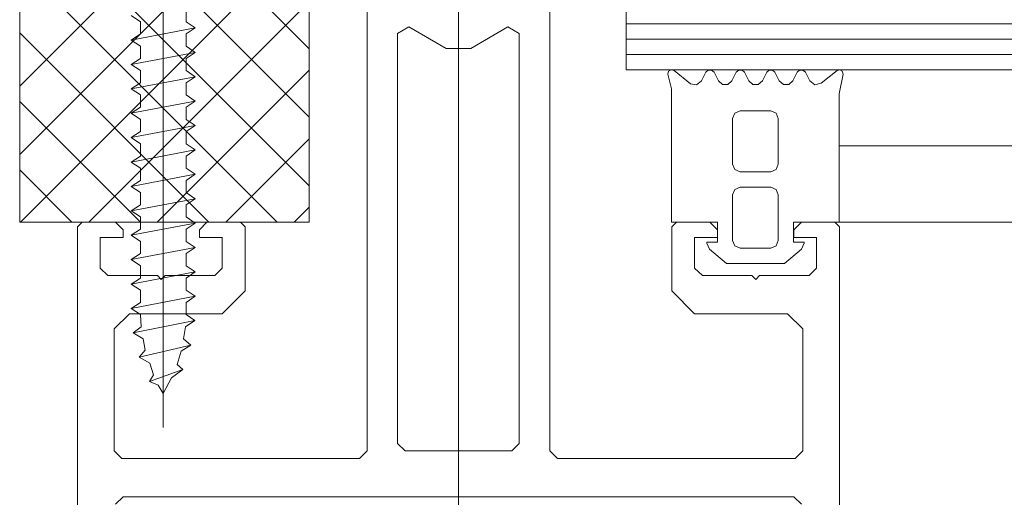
# Model space of a CAD drawing. Extents: x 5465377 to 5465550, y 5925276 to 5925338.
# Tile 140 of 182: x 5465446.7228 to 5465446.875, y 5925321.7362 to 5925321.81. Entities that reach past the tile are written whole.
import ezdxf

# ---------------------------------------------------------------- set-up
doc = ezdxf.new("R2010")
doc.units = 0
doc.header["$MEASUREMENT"] = 0
doc.layers.add('0_Nr_Pióra__141', color=7, linetype='Continuous', lineweight=0)

msp = doc.modelspace()

# ---------------------------------------------------------------- linework, layer by layer
at = {"layer": '0_Nr_Pióra__141', "linetype": 'Continuous'}
for p, q in [((5465446.79058, 5925321.36971), (5465446.79058, 5925322.04626)), ((5465446.74496, 5925321.94721), (5465446.74496, 5925321.74698)), ((5465446.72276, 5925321.93356), (5465446.72276, 5925321.77867)), ((5465446.7675, 5925321.77867), (5465446.7675, 5925321.93356)), ((5465446.7675, 5925321.80546), (5465446.72276, 5925321.85021)), ((5465446.72276, 5925321.79969), (5465446.7675, 5925321.84445)), ((5465446.7675, 5925321.79489), (5465446.72276, 5925321.83964)), ((5465446.72276, 5925321.78912), (5465446.7675, 5925321.83386)), ((5465446.81648, 5925321.83228), (5465446.81648, 5925321.80222)), ((5465446.7675, 5925321.7843), (5465446.72276, 5925321.82906)), ((5465446.77645, 5925321.82507), (5465446.77645, 5925321.74334)), ((5465446.80472, 5925321.74334), (5465446.80472, 5925321.82507)), ((5465446.72289, 5925321.77867), (5465446.7675, 5925321.82328)), ((5465446.76257, 5925321.77867), (5465446.72276, 5925321.81848)), ((5465446.73345, 5925321.77867), (5465446.7675, 5925321.81272)), ((5465446.74144, 5925321.80963), (5465446.74001, 5925321.81058)), ((5465446.74849, 5925321.81152), (5465446.74849, 5925321.80963)), ((5465446.74144, 5925321.80775), (5465446.74144, 5925321.80963)), ((5465446.74849, 5925321.80963), (5465446.74991, 5925321.8087)), ((5465447.29532, 5925321.80929), (5465446.81648, 5925321.80929)), ((5465446.75199, 5925321.77867), (5465446.72276, 5925321.80792)), ((5465446.74001, 5925321.80681), (5465446.74991, 5925321.8087)), ((5465446.74001, 5925321.80681), (5465446.74144, 5925321.80775)), ((5465446.74991, 5925321.8087), (5465446.74849, 5925321.80775)), ((5465446.74849, 5925321.80775), (5465446.74849, 5925321.80585)), ((5465446.78292, 5925321.80886), (5465446.78115, 5925321.80784)), ((5465446.78115, 5925321.80784), (5465446.78115, 5925321.74451)), ((5465446.78868, 5925321.80551), (5465446.78292, 5925321.80886)), ((5465446.79823, 5925321.80886), (5465446.79248, 5925321.80551)), ((5465446.79999, 5925321.80784), (5465446.79823, 5925321.80886)), ((5465446.79999, 5925321.74451), (5465446.79999, 5925321.80784)), ((5465446.74144, 5925321.80585), (5465446.74001, 5925321.80681)), ((5465447.29532, 5925321.80693), (5465446.81648, 5925321.80693)), ((5465446.74001, 5925321.80303), (5465446.74991, 5925321.80491)), ((5465446.74144, 5925321.80397), (5465446.74144, 5925321.80585)), ((5465446.74849, 5925321.80585), (5465446.74991, 5925321.80491)), ((5465446.74991, 5925321.80491), (5465446.74849, 5925321.80397)), ((5465446.79248, 5925321.80551), (5465446.78868, 5925321.80551)), ((5465447.29532, 5925321.80457), (5465446.81648, 5925321.80457)), ((5465446.74001, 5925321.80303), (5465446.74144, 5925321.80397)), ((5465446.74144, 5925321.80209), (5465446.74001, 5925321.80303)), ((5465446.74849, 5925321.80397), (5465446.74849, 5925321.80209)), ((5465446.74144, 5925321.80021), (5465446.74144, 5925321.80209)), ((5465446.74403, 5925321.77867), (5465446.7675, 5925321.80214)), ((5465446.74849, 5925321.80209), (5465446.74991, 5925321.80115)), ((5465446.81648, 5925321.80222), (5465447.29532, 5925321.80222)), ((5465446.82296, 5925321.80152), (5465446.82305, 5925321.80198)), ((5465446.82353, 5925321.79927), (5465446.82296, 5925321.80152)), ((5465446.82305, 5925321.80198), (5465446.82346, 5925321.80222)), ((5465446.82346, 5925321.80222), (5465446.8239, 5925321.80211)), ((5465446.8239, 5925321.80211), (5465446.82644, 5925321.80006)), ((5465446.82813, 5925321.8005), (5465446.82881, 5925321.80185)), ((5465446.82881, 5925321.80185), (5465446.82919, 5925321.80217)), ((5465446.82919, 5925321.80217), (5465446.82969, 5925321.80217)), ((5465446.82969, 5925321.80217), (5465446.83008, 5925321.80185)), ((5465446.83008, 5925321.80185), (5465446.83076, 5925321.80052)), ((5465446.83286, 5925321.80052), (5465446.83352, 5925321.80185)), ((5465446.83352, 5925321.80185), (5465446.8339, 5925321.80217)), ((5465446.8339, 5925321.80217), (5465446.83442, 5925321.80217)), ((5465446.83442, 5925321.80217), (5465446.83479, 5925321.80185)), ((5465446.83479, 5925321.80185), (5465446.83546, 5925321.80052)), ((5465446.83756, 5925321.80052), (5465446.83824, 5925321.80185)), ((5465446.83824, 5925321.80185), (5465446.83861, 5925321.80217)), ((5465446.83861, 5925321.80217), (5465446.83911, 5925321.80217)), ((5465446.83911, 5925321.80217), (5465446.83949, 5925321.80185)), ((5465446.83949, 5925321.80185), (5465446.84017, 5925321.80052)), ((5465446.84227, 5925321.80052), (5465446.84294, 5925321.80185)), ((5465446.84294, 5925321.80185), (5465446.84332, 5925321.80217)), ((5465446.84332, 5925321.80217), (5465446.84383, 5925321.80217)), ((5465446.84383, 5925321.80217), (5465446.8442, 5925321.80185)), ((5465446.8442, 5925321.80185), (5465446.8449, 5925321.80052)), ((5465446.84665, 5925321.80013), (5465446.8491, 5925321.80211)), ((5465446.8491, 5925321.80211), (5465446.84953, 5925321.80222)), ((5465446.85004, 5925321.80155), (5465446.84944, 5925321.79849)), ((5465446.84953, 5925321.80222), (5465446.84991, 5925321.80199)), ((5465446.84991, 5925321.80199), (5465446.85004, 5925321.80155)), ((5465446.74001, 5925321.79927), (5465446.74991, 5925321.80115)), ((5465446.74001, 5925321.79927), (5465446.74144, 5925321.80021)), ((5465446.74991, 5925321.80115), (5465446.74849, 5925321.80021)), ((5465446.74849, 5925321.80021), (5465446.74849, 5925321.79833)), ((5465446.82644, 5925321.80006), (5465446.82739, 5925321.7999)), ((5465446.82739, 5925321.7999), (5465446.82813, 5925321.8005)), ((5465446.83076, 5925321.80052), (5465446.83138, 5925321.79995)), ((5465446.83138, 5925321.79995), (5465446.83223, 5925321.79995)), ((5465446.83223, 5925321.79995), (5465446.83286, 5925321.80052)), ((5465446.83546, 5925321.80052), (5465446.83609, 5925321.79995)), ((5465446.83609, 5925321.79995), (5465446.83692, 5925321.79995)), ((5465446.83692, 5925321.79995), (5465446.83756, 5925321.80052)), ((5465446.84017, 5925321.80052), (5465446.84081, 5925321.79995)), ((5465446.84081, 5925321.79995), (5465446.84163, 5925321.79995)), ((5465446.84163, 5925321.79995), (5465446.84227, 5925321.80052)), ((5465446.8449, 5925321.80052), (5465446.84567, 5925321.7999)), ((5465446.84567, 5925321.7999), (5465446.84665, 5925321.80013)), ((5465446.74144, 5925321.79833), (5465446.74001, 5925321.79927)), ((5465446.74144, 5925321.79644), (5465446.74144, 5925321.79833)), ((5465446.74849, 5925321.79833), (5465446.74991, 5925321.79738)), ((5465446.82353, 5925321.77867), (5465446.82353, 5925321.79927)), ((5465446.84944, 5925321.79849), (5465446.84944, 5925321.77867)), ((5465446.74143, 5925321.77867), (5465446.72276, 5925321.79733)), ((5465446.74001, 5925321.7955), (5465446.74991, 5925321.79738)), ((5465446.74991, 5925321.79738), (5465446.74849, 5925321.79644)), ((5465446.74001, 5925321.7955), (5465446.74144, 5925321.79644)), ((5465446.74144, 5925321.79456), (5465446.74001, 5925321.7955)), ((5465446.74849, 5925321.79644), (5465446.74849, 5925321.79456)), ((5465446.8333, 5925321.79552), (5465446.83296, 5925321.79469)), ((5465446.83413, 5925321.79586), (5465446.8333, 5925321.79552)), ((5465446.83884, 5925321.79586), (5465446.83413, 5925321.79586)), ((5465446.83968, 5925321.79552), (5465446.83884, 5925321.79586)), ((5465446.84002, 5925321.79469), (5465446.83968, 5925321.79552)), ((5465446.74144, 5925321.79268), (5465446.74144, 5925321.79456)), ((5465446.74849, 5925321.79456), (5465446.74991, 5925321.79362)), ((5465446.83296, 5925321.79469), (5465446.83296, 5925321.78762)), ((5465446.84002, 5925321.78762), (5465446.84002, 5925321.79469)), ((5465446.74001, 5925321.79174), (5465446.74991, 5925321.79362)), ((5465446.74001, 5925321.79174), (5465446.74144, 5925321.79268)), ((5465446.74991, 5925321.79362), (5465446.74849, 5925321.79268)), ((5465446.74849, 5925321.79268), (5465446.74849, 5925321.79079)), ((5465446.74144, 5925321.79079), (5465446.74001, 5925321.79174)), ((5465446.74144, 5925321.78889), (5465446.74144, 5925321.79079)), ((5465446.74849, 5925321.79079), (5465446.74991, 5925321.78985)), ((5465446.75462, 5925321.77867), (5465446.7675, 5925321.79156)), ((5465446.74001, 5925321.78796), (5465446.74991, 5925321.78985)), ((5465446.74991, 5925321.78985), (5465446.74849, 5925321.78889)), ((5465447.29427, 5925321.79045), (5465446.84944, 5925321.79045)), ((5465446.74001, 5925321.78796), (5465446.74144, 5925321.78889)), ((5465446.74144, 5925321.78701), (5465446.74001, 5925321.78796)), ((5465446.74849, 5925321.78889), (5465446.74849, 5925321.78701)), ((5465446.73084, 5925321.77867), (5465446.72276, 5925321.78675)), ((5465446.74144, 5925321.78513), (5465446.74144, 5925321.78701)), ((5465446.74849, 5925321.78701), (5465446.74991, 5925321.78607)), ((5465446.83296, 5925321.78762), (5465446.8333, 5925321.7868)), ((5465446.8333, 5925321.7868), (5465446.83413, 5925321.78644)), ((5465446.83413, 5925321.78644), (5465446.83884, 5925321.78644)), ((5465446.83884, 5925321.78644), (5465446.83968, 5925321.7868)), ((5465446.83968, 5925321.7868), (5465446.84002, 5925321.78762)), ((5465446.74001, 5925321.78419), (5465446.74991, 5925321.78607)), ((5465446.74001, 5925321.78419), (5465446.74144, 5925321.78513)), ((5465446.74991, 5925321.78607), (5465446.74849, 5925321.78513)), ((5465446.74849, 5925321.78513), (5465446.74849, 5925321.78325)), ((5465446.74144, 5925321.78325), (5465446.74001, 5925321.78419)), ((5465446.74144, 5925321.78137), (5465446.74144, 5925321.78325)), ((5465446.74849, 5925321.78325), (5465446.74991, 5925321.78231)), ((5465446.8333, 5925321.78375), (5465446.83296, 5925321.78291)), ((5465446.83413, 5925321.78409), (5465446.8333, 5925321.78375)), ((5465446.83884, 5925321.78409), (5465446.83413, 5925321.78409)), ((5465446.83968, 5925321.78375), (5465446.83884, 5925321.78409)), ((5465446.84002, 5925321.78291), (5465446.83968, 5925321.78375)), ((5465446.74001, 5925321.78042), (5465446.74991, 5925321.78231)), ((5465446.74991, 5925321.78231), (5465446.74849, 5925321.78137)), ((5465446.83296, 5925321.78291), (5465446.83296, 5925321.77585)), ((5465446.84002, 5925321.77585), (5465446.84002, 5925321.78291)), ((5465446.74001, 5925321.78042), (5465446.74144, 5925321.78137)), ((5465446.74144, 5925321.77948), (5465446.74001, 5925321.78042)), ((5465446.74849, 5925321.78137), (5465446.74849, 5925321.77948)), ((5465446.76518, 5925321.77867), (5465446.7675, 5925321.78099)), ((5465446.72276, 5925321.77867), (5465446.7675, 5925321.77867)), ((5465446.73242, 5925321.77867), (5465446.7317, 5925321.77796)), ((5465446.73759, 5925321.77867), (5465446.73242, 5925321.77867)), ((5465446.73878, 5925321.77749), (5465446.73759, 5925321.77867)), ((5465446.74001, 5925321.77666), (5465446.74991, 5925321.77854)), ((5465446.74144, 5925321.7776), (5465446.74144, 5925321.77948)), ((5465446.74849, 5925321.77948), (5465446.74991, 5925321.77854)), ((5465446.74991, 5925321.77854), (5465446.74849, 5925321.7776)), ((5465446.75171, 5925321.77867), (5465446.75053, 5925321.77749)), ((5465446.75689, 5925321.77867), (5465446.75171, 5925321.77867)), ((5465446.7576, 5925321.77796), (5465446.75689, 5925321.77867)), ((5465446.8306, 5925321.77867), (5465446.82353, 5925321.77867)), ((5465446.82426, 5925321.77867), (5465446.82356, 5925321.77796)), ((5465446.82945, 5925321.77867), (5465446.82426, 5925321.77867)), ((5465446.83064, 5925321.77749), (5465446.82945, 5925321.77867)), ((5465446.8306, 5925321.7756), (5465446.8306, 5925321.77867)), ((5465446.84944, 5925321.77867), (5465446.84238, 5925321.77867)), ((5465446.84238, 5925321.77867), (5465446.84238, 5925321.7756)), ((5465446.84358, 5925321.77867), (5465446.8424, 5925321.77749)), ((5465446.84876, 5925321.77867), (5465446.84358, 5925321.77867)), ((5465446.84948, 5925321.77796), (5465446.84876, 5925321.77867)), ((5465447.29427, 5925321.77867), (5465446.84944, 5925321.77867)), ((5465446.7317, 5925321.77796), (5465446.7317, 5925321.43832)), ((5465446.73878, 5925321.77632), (5465446.73878, 5925321.77749)), ((5465446.74001, 5925321.77666), (5465446.74144, 5925321.7776)), ((5465446.74849, 5925321.7776), (5465446.74849, 5925321.77572)), ((5465446.75053, 5925321.77749), (5465446.75053, 5925321.77632)), ((5465446.7576, 5925321.76807), (5465446.7576, 5925321.77796)), ((5465446.82356, 5925321.77796), (5465446.82356, 5925321.76807)), ((5465446.83064, 5925321.77632), (5465446.83064, 5925321.77749)), ((5465446.8424, 5925321.77749), (5465446.8424, 5925321.77632)), ((5465446.84948, 5925321.43832), (5465446.84948, 5925321.77796)), ((5465446.73522, 5925321.7716), (5465446.73522, 5925321.77632)), ((5465446.73522, 5925321.77632), (5465446.73878, 5925321.77632)), ((5465446.74144, 5925321.77572), (5465446.74001, 5925321.77666)), ((5465446.74144, 5925321.77383), (5465446.74144, 5925321.77572)), ((5465446.74849, 5925321.77572), (5465446.74991, 5925321.77478)), ((5465446.75053, 5925321.77632), (5465446.75406, 5925321.77632)), ((5465446.75406, 5925321.77632), (5465446.75406, 5925321.7716)), ((5465446.82709, 5925321.7716), (5465446.82709, 5925321.77632)), ((5465446.82709, 5925321.77632), (5465446.83064, 5925321.77632)), ((5465446.82896, 5925321.77543), (5465446.82896, 5925321.7756)), ((5465446.82896, 5925321.7756), (5465446.8306, 5925321.7756)), ((5465446.83296, 5925321.77585), (5465446.8333, 5925321.77502)), ((5465446.83968, 5925321.77502), (5465446.84002, 5925321.77585)), ((5465446.84238, 5925321.7756), (5465446.84404, 5925321.7756)), ((5465446.8424, 5925321.77632), (5465446.84593, 5925321.77632)), ((5465446.84404, 5925321.7756), (5465446.84404, 5925321.77543)), ((5465446.84593, 5925321.77632), (5465446.84593, 5925321.7716)), ((5465446.74991, 5925321.77478), (5465446.74001, 5925321.7729)), ((5465446.74991, 5925321.77478), (5465446.74849, 5925321.77383)), ((5465446.82939, 5925321.77453), (5465446.82896, 5925321.77543)), ((5465446.83201, 5925321.77231), (5465446.82939, 5925321.77453)), ((5465446.8333, 5925321.77502), (5465446.83413, 5925321.77466)), ((5465446.83413, 5925321.77466), (5465446.83884, 5925321.77466)), ((5465446.83884, 5925321.77466), (5465446.83968, 5925321.77502)), ((5465446.8436, 5925321.77453), (5465446.84098, 5925321.77231)), ((5465446.84404, 5925321.77543), (5465446.8436, 5925321.77453)), ((5465446.74001, 5925321.7729), (5465446.74144, 5925321.77383)), ((5465446.74144, 5925321.77195), (5465446.74001, 5925321.7729)), ((5465446.74849, 5925321.77383), (5465446.74849, 5925321.77195)), ((5465446.73641, 5925321.77043), (5465446.73522, 5925321.7716)), ((5465446.74001, 5925321.76911), (5465446.74991, 5925321.771)), ((5465446.74144, 5925321.77005), (5465446.74144, 5925321.77195)), ((5465446.74849, 5925321.77195), (5465446.74991, 5925321.771)), ((5465446.74991, 5925321.771), (5465446.74849, 5925321.77005)), ((5465446.75406, 5925321.7716), (5465446.7529, 5925321.77043)), ((5465446.82828, 5925321.77043), (5465446.82709, 5925321.7716)), ((5465446.84098, 5925321.77231), (5465446.83201, 5925321.77231)), ((5465446.84593, 5925321.7716), (5465446.84477, 5925321.77043)), ((5465446.74405, 5925321.77043), (5465446.73641, 5925321.77043)), ((5465446.74001, 5925321.76911), (5465446.74144, 5925321.77005)), ((5465446.74465, 5925321.76984), (5465446.74405, 5925321.77043)), ((5465446.74523, 5925321.77043), (5465446.74465, 5925321.76984)), ((5465446.7529, 5925321.77043), (5465446.74523, 5925321.77043)), ((5465446.74849, 5925321.77005), (5465446.74849, 5925321.76817)), ((5465446.83592, 5925321.77043), (5465446.82828, 5925321.77043)), ((5465446.83652, 5925321.76984), (5465446.83592, 5925321.77043)), ((5465446.8371, 5925321.77043), (5465446.83652, 5925321.76984)), ((5465446.84477, 5925321.77043), (5465446.8371, 5925321.77043)), ((5465446.74144, 5925321.76817), (5465446.74001, 5925321.76911)), ((5465446.74144, 5925321.76629), (5465446.74144, 5925321.76817)), ((5465446.74849, 5925321.76817), (5465446.74991, 5925321.76723)), ((5465446.75406, 5925321.76454), (5465446.7576, 5925321.76807)), ((5465446.82356, 5925321.76807), (5465446.82709, 5925321.76454)), ((5465446.74991, 5925321.76723), (5465446.74001, 5925321.76535)), ((5465446.74991, 5925321.76723), (5465446.74849, 5925321.76629)), ((5465446.74001, 5925321.76535), (5465446.74144, 5925321.76629)), ((5465446.74144, 5925321.76441), (5465446.74001, 5925321.76535)), ((5465446.74849, 5925321.76629), (5465446.74848, 5925321.76441)), ((5465446.73736, 5925321.76218), (5465446.73972, 5925321.76454)), ((5465446.73972, 5925321.76454), (5465446.75406, 5925321.76454)), ((5465446.74032, 5925321.76158), (5465446.74985, 5925321.76347)), ((5465446.74156, 5925321.76251), (5465446.74144, 5925321.76441)), ((5465446.74985, 5925321.76347), (5465446.74839, 5925321.76252)), ((5465446.74848, 5925321.76441), (5465446.74985, 5925321.76347)), ((5465446.82709, 5925321.76454), (5465446.84146, 5925321.76454)), ((5465446.84146, 5925321.76454), (5465446.8438, 5925321.76218)), ((5465446.73736, 5925321.74334), (5465446.73736, 5925321.76218)), ((5465446.74032, 5925321.76158), (5465446.74156, 5925321.76251)), ((5465446.74839, 5925321.76252), (5465446.7481, 5925321.76064)), ((5465446.8438, 5925321.76218), (5465446.8438, 5925321.74334)), ((5465446.74186, 5925321.76064), (5465446.74032, 5925321.76158)), ((5465446.74218, 5925321.75889), (5465446.74186, 5925321.76064)), ((5465446.7481, 5925321.76064), (5465446.74922, 5925321.7597)), ((5465446.74922, 5925321.7597), (5465446.74124, 5925321.75782)), ((5465446.74124, 5925321.75782), (5465446.74218, 5925321.75889)), ((5465446.7477, 5925321.75876), (5465446.74708, 5925321.7567)), ((5465446.74922, 5925321.7597), (5465446.7477, 5925321.75876)), ((5465446.7429, 5925321.75688), (5465446.74124, 5925321.75782)), ((5465446.74798, 5925321.75594), (5465446.74282, 5925321.75405)), ((5465446.74346, 5925321.75512), (5465446.7429, 5925321.75688)), ((5465446.74798, 5925321.75594), (5465446.74624, 5925321.75464)), ((5465446.74708, 5925321.7567), (5465446.74798, 5925321.75594)), ((5465446.74282, 5925321.75405), (5465446.74346, 5925321.75512)), ((5465446.74624, 5925321.75464), (5465446.74496, 5925321.7522)), ((5465446.74418, 5925321.75352), (5465446.74282, 5925321.75405)), ((5465446.74496, 5925321.7522), (5465446.74418, 5925321.75352)), ((5465446.78115, 5925321.74451), (5465446.78234, 5925321.74334)), ((5465446.79883, 5925321.74334), (5465446.79999, 5925321.74451)), ((5465446.73854, 5925321.74216), (5465446.73736, 5925321.74334)), ((5465446.77526, 5925321.74216), (5465446.73854, 5925321.74216)), ((5465446.77645, 5925321.74334), (5465446.77526, 5925321.74216)), ((5465446.78234, 5925321.74334), (5465446.79883, 5925321.74334)), ((5465446.80588, 5925321.74216), (5465446.80472, 5925321.74334)), ((5465446.84264, 5925321.74216), (5465446.80588, 5925321.74216)), ((5465446.8438, 5925321.74334), (5465446.84264, 5925321.74216)), ((5465446.73878, 5925321.73627), (5465446.73759, 5925321.7351)), ((5465446.8424, 5925321.73627), (5465446.73878, 5925321.73627)), ((5465446.84358, 5925321.7351), (5465446.8424, 5925321.73627))]:
    msp.add_line(p, q, dxfattribs=at)

doc.saveas('drawing.dxf')
